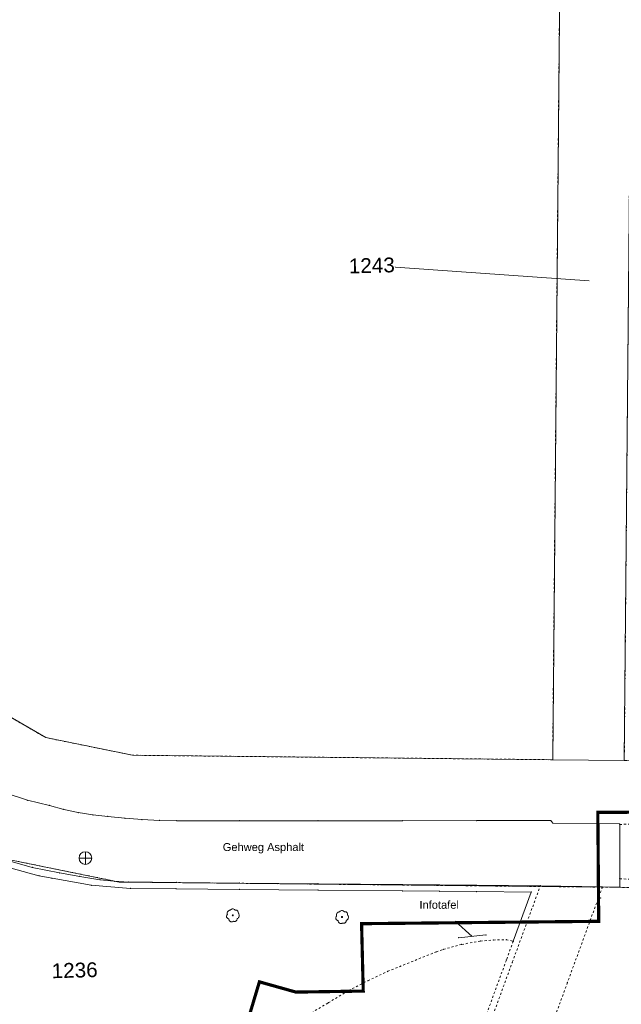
# Model space of a CAD drawing. Header units: millimetres. Extents: x -191 to 81095, y -508122 to 28741.
# Tile 101 of 251: x 4981 to 5009, y 10047 to 10093. Entities that reach past the tile are written whole.
import ezdxf

# ---------------------------------------------------------------- set-up
doc = ezdxf.new("R2010")
doc.units = ezdxf.units.MM
for name, pattern in [('Marx-Verm$0$1', [0]), ('Marx-Verm$0$3', [0.26, 0.11, -0.15]), ('VE22-087 DB - VST Hervest-Dorsten ALK VA2736$0$1', [0]), ('VE22-087 DB - VST Hervest-Dorsten ALK VA2736$0$2', [0.16, 0.06, -0.1]), ('VERDECKT2', [4.7625, 3.175, -1.5875])]:
    doc.linetypes.add(name, pattern=pattern)
doc.layers.get('0').update_dxf_attribs({"color": 251})
for name, color, linetype, lineweight in [('Marx-Verm$0$BStrasse-txt', 251, 'Marx-Verm$0$1', 25), ('Marx-Verm$0$L_B-Bstg', 251, 'Marx-Verm$0$1', 18), ('Marx-Verm$0$L_BStrasse', 251, 'Marx-Verm$0$1', 18), ('Marx-Verm$0$S_B-Bstg', 251, 'Marx-Verm$0$1', 18), ('Marx-Verm$0$S_BEntsorg', 251, 'Marx-Verm$0$1', 18), ('Marx-Verm$0$S_BStrasse', 251, 'Marx-Verm$0$1', 18), ('Marx-Verm$0$S_BTopogrf', 251, 'Marx-Verm$0$1', 18), ('VE22-087 DB - VST Hervest-Dorsten ALK VA2736$0$AX_Flurstueck', 9, 'VE22-087 DB - VST Hervest-Dorsten ALK VA2736$0$1', 18), ('VE22-087 DB - VST Hervest-Dorsten ALK VA2736$0$AX_Platz', 7, 'VE22-087 DB - VST Hervest-Dorsten ALK VA2736$0$1', 18), ('VE22-087 DB - VST Hervest-Dorsten ALK VA2736$0$AX_Weg', 7, 'VE22-087 DB - VST Hervest-Dorsten ALK VA2736$0$1', 18), ('VE22-087 DB - VST Hervest-Dorsten ALK VA2736$0$Flurgrenzen', 9, 'VE22-087 DB - VST Hervest-Dorsten ALK VA2736$0$1', 18)]:
    doc.layers.add(name, color=color, linetype=linetype, lineweight=lineweight)
doc.layers.add('TTK-P-Planfeststellungsgrenze 100', color=7, linetype='VERDECKT2', lineweight=50, true_color=0x000000)
doc.layers.add('XREF ALK Kataster', color=251, linetype='Continuous')
doc.layers.add('XREF Nachvermessung', color=7, linetype='Continuous')
doc.styles.add('Marx-Verm$0$Standard', font='arial.ttf')
doc.styles.add('VE22-087 DB - VST Hervest-Dorsten ALK VA2736$0$0', font='arial.ttf')

# ---------------------------------------------------------------- blocks, each defined once
blk = doc.blocks.new('VE22-087 DB - VST Hervest-Dorsten ALK VA2736')
at = {"layer": 'VE22-087 DB - VST Hervest-Dorsten ALK VA2736$0$AX_Flurstueck', "linetype": 'VE22-087 DB - VST Hervest-Dorsten ALK VA2736$0$1', "lineweight": 13, "ltscale": 0.5}
for points in [[(4935.969, 10104.344, 0), (4935.695, 10075.434, 0), (4960.946, 10075.194, 0), (4977.769, 10061.869, 0), (4982.209, 10059.301, 0), (4986.31, 10058.468, 0), (5006.172, 10058.256, 0), (5006.539, 10098.631, 0), (4999.312, 10100.743, 0), (4997.796, 10099.657, 0), (4996.401, 10098.922, 0), (4993.053, 10098.065, 0), (4982.511, 10101.936, 0), (4971.732, 10103.189, 0), (4970.49, 10103.334, 0), (4969.912, 10103.438, 0), (4956.734, 10103.56, 0), (4956.755, 10105.734, 0), (4955.316, 10106.039, 0), (4948.548, 10107.765, 0), (4941.638, 10107.841, 0)], [(5006.539, 10098.631, 0), (5006.172, 10058.256, 0), (5009.558, 10058.22, 0), (5009.911, 10097.645, 0)], [(4887.681, 10081.623, 0), (4886.315, 10078.904, 0), (4886.283, 10078.852, 0), (4884.24, 10075.483, 0), (4883.727, 10074.636, 0), (4882.314, 10072.581, 0), (4879.775, 10070.073, 0), (4877.566, 10066.986, 0), (4954.418, 10066.257, 0), (4954.47, 10069.008, 0), (4959.144, 10068.968, 0), (4974.387, 10056.893, 0), (4980.053, 10053.618, 0), (4985.674, 10052.474, 0), (5015.042, 10052.162, 0), (5016.883, 10058.142, 0), (5009.558, 10058.22, 0), (5006.172, 10058.256, 0), (4986.31, 10058.468, 0), (4982.209, 10059.301, 0), (4977.769, 10061.869, 0), (4960.946, 10075.194, 0), (4935.695, 10075.434, 0), (4897.296, 10075.799, 0)], [(4954.47, 10069.008, 0), (4954.418, 10066.257, 0), (4954.155, 10047.532, 0), (4954.151, 10046.621, 0), (4974.361, 10046.397, 0), (4976.879, 10045.932, 0), (4986.613, 10042.127, 0), (5013.134, 10045.965, 0), (5015.042, 10052.162, 0), (4985.674, 10052.474, 0), (4980.053, 10053.618, 0), (4974.387, 10056.893, 0), (4959.144, 10068.968, 0)]]:
    blk.add_polyline3d(points, close=True, dxfattribs=at)
blk.add_polyline3d([(5007.905, 10080.904, 0), (4997.619, 10081.631, 0)], dxfattribs=at)
at = {"layer": 'VE22-087 DB - VST Hervest-Dorsten ALK VA2736$0$AX_Flurstueck', "char_height": 0.7, "attachment_point": 2, "rotation": 1.5895, "style": 'VE22-087 DB - VST Hervest-Dorsten ALK VA2736$0$0', "bg_fill": 3, "box_fill_scale": 1, "bg_fill_color": 256, "bg_fill_transparency": 0}
for s, insert in [('1243', (4997.609, 10081.981)), ('1236', (4983.558, 10048.652))]:
    blk.add_mtext(s, dxfattribs=dict(at, insert=insert))
at = {"layer": 'VE22-087 DB - VST Hervest-Dorsten ALK VA2736$0$AX_Platz', "color": 254, "linetype": 'VE22-087 DB - VST Hervest-Dorsten ALK VA2736$0$1', "lineweight": 13, "ltscale": 0.5, "true_color": 0xd9ffd9}
blk.add_polyline3d([(5013.134, 10045.965, 0), (5015.042, 10052.162, 0), (4985.674, 10052.474, 0), (4980.053, 10053.618, 0), (4974.567, 10056.789, 0), (4974.387, 10056.893, 0), (4959.144, 10068.968, 0), (4954.47, 10069.008, 0), (4954.418, 10066.257, 0), (4954.155, 10047.532, 0), (4954.151, 10046.621, 0)], dxfattribs=at)
at = {"layer": 'VE22-087 DB - VST Hervest-Dorsten ALK VA2736$0$AX_Weg', "color": 7, "linetype": 'VE22-087 DB - VST Hervest-Dorsten ALK VA2736$0$2', "lineweight": 13, "ltscale": 0.5}
for points in [[(4877.566, 10066.986, 0), (4954.418, 10066.257, 0), (4954.47, 10069.008, 0), (4959.144, 10068.968, 0), (4974.387, 10056.893, 0), (4974.567, 10056.789, 0), (4980.053, 10053.618, 0), (4985.674, 10052.474, 0), (5015.042, 10052.162, 0), (5016.883, 10058.142, 0), (5009.558, 10058.22, 0), (5009.911, 10097.645, 0)], [(5006.539, 10098.631, 0), (5006.172, 10058.256, 0), (4986.31, 10058.468, 0), (4982.209, 10059.301, 0), (4977.769, 10061.869, 0), (4960.946, 10075.194, 0), (4935.695, 10075.434, 0)]]:
    blk.add_polyline3d(points, dxfattribs=at)
at = {"layer": 'VE22-087 DB - VST Hervest-Dorsten ALK VA2736$0$Flurgrenzen', "ltscale": 0.5}
for points in [[(4894.328, 10098.34, 0), (4890.776, 10091.162, 0), (4890.51, 10090.22, 0), (4888.596, 10083.445, 0), (4888.105, 10082.467, 0), (4887.681, 10081.623, 0), (4897.296, 10075.799, 0), (4960.946, 10075.194, 0), (4977.769, 10061.869, 0), (4982.209, 10059.301, 0), (4986.31, 10058.468, 0), (5006.172, 10058.256, 0), (5006.539, 10098.631, 0)], [(5006.539, 10098.631, 0), (5006.172, 10058.256, 0), (4986.31, 10058.468, 0), (4982.209, 10059.301, 0), (4977.769, 10061.869, 0), (4960.946, 10075.194, 0), (4897.296, 10075.799, 0), (4887.681, 10081.623, 0), (4888.105, 10082.467, 0), (4888.596, 10083.445, 0), (4890.51, 10090.22, 0), (4890.776, 10091.162, 0), (4894.328, 10098.34, 0)]]:
    blk.add_polyline3d(points, dxfattribs=at)
blk = doc.blocks.new('Marx-Verm$0$SYMB1123')
at = {"color": 0, "linetype": 'Marx-Verm$0$1', "ltscale": 0.2, "flags": 128}
for points in [[(0.19647, 0.40921), (0.23576, 0.41346), (0.27513, 0.4099), (0.31303, 0.39867), (0.34797, 0.3802), (0.3786, 0.35522), (0.40372, 0.3247), (0.42235, 0.28984), (0.43375, 0.252), (0.43749, 0.21265), (0.43341, 0.17333), (0.46256, 0.1354), (0.48458, 0.09294), (0.49879, 0.04726), (0.50475, -0.0002), (0.50226, -0.04798), (0.49141, -0.09457), (0.47254, -0.13852), (0.44622, -0.17847), (0.41329, -0.21317), (0.37477, -0.24153), (0.33186, -0.26268), (0.33273, -0.30376), (0.32507, -0.34414), (0.30922, -0.38205), (0.28586, -0.41586), (0.256, -0.4441), (0.22095, -0.46554), (0.18222, -0.47926), (0.14148, -0.48467), (0.10051, -0.48153), (0.06107, -0.46997), (0.02195, -0.49094), (-0.02029, -0.50459), (-0.06428, -0.51048), (-0.10863, -0.50841), (-0.15188, -0.49846), (-0.19267, -0.48095), (-0.22968, -0.45643), (-0.26171, -0.4257), (-0.28773, -0.38974), (-0.30692, -0.34971), (-0.31865, -0.3069), (-0.32255, -0.26268), (-0.35941, -0.25854), (-0.39461, -0.24682), (-0.42659, -0.22803), (-0.45397, -0.203), (-0.47553, -0.17281), (-0.49034, -0.1388), (-0.49775, -0.10245), (-0.49742, -0.06535), (-0.48939, -0.02914), (-0.47399, 0.00461), (-0.4519, 0.03441), (-0.4241, 0.05897), (-0.43881, 0.10042), (-0.44595, 0.14382), (-0.44529, 0.1878), (-0.43685, 0.23097), (-0.4209, 0.27196), (-0.39794, 0.30947), (-0.36869, 0.34233), (-0.33409, 0.36948), (-0.29523, 0.39008), (-0.25333, 0.40346), (-0.20972, 0.40921), (-0.17816, 0.44408), (-0.14072, 0.47252), (-0.09866, 0.49357), (-0.05345, 0.50649), (-0.00662, 0.51085), (0.0402, 0.50649), (0.08541, 0.49357), (0.12747, 0.47252), (0.16492, 0.44408)], [(0.04, 0), (0.03604, 0.01735), (0.02494, 0.03127), (0.0089, 0.039), (-0.0089, 0.039), (-0.02494, 0.03127), (-0.03604, 0.01735), (-0.04, 0), (-0.03604, -0.01735), (-0.02494, -0.03127), (-0.0089, -0.039), (0.0089, -0.039), (0.02494, -0.03127), (0.03604, -0.01735)]]:
    blk.add_lwpolyline(points, close=True, dxfattribs=at)
blk = doc.blocks.new('Marx-Verm$0$35')
at = {"color": 0}
for p, q in [((-0.5, 0), (0.5, 0)), ((0, -0.5), (0, 0.5))]:
    blk.add_line(p, q, dxfattribs=at)
blk.add_circle((0, 0), 0.5, dxfattribs=at)
blk = doc.blocks.new('Marx-Verm$0$99')
at = {"color": 0}
blk.add_point((0, 0), dxfattribs=at)
blk = doc.blocks.new('Marx-Verm')
at = {"layer": 'Marx-Verm$0$BStrasse-txt', "ltscale": 0.2, "elevation": 30.73, "flags": 128}
blk.add_lwpolyline([(2567426.341, 5726904.697), (2567425.526, 5726905.398)], dxfattribs=at)
at = {"layer": 'Marx-Verm$0$L_B-Bstg', "linetype": 'Marx-Verm$0$1', "ltscale": 0.2}
blk.add_line((2567432.383, 5726906.59, 30.822), (2567432.383, 5726906.59, 32.08), dxfattribs=at)
at = {"layer": 'Marx-Verm$0$L_B-Bstg', "ltscale": 0.2}
blk.add_line((2567426.982, 5726904.772, 30.731), (2567425.7, 5726904.621, 30.731), dxfattribs=at)
at = {"layer": 'Marx-Verm$0$L_BStrasse', "ltscale": 0.2}
for p, q in [((2567405.226, 5726910.86, 30.2), (2567404.208, 5726911.189, 30.175)), ((2567406.27, 5726910.628, 30.224), (2567405.226, 5726910.86, 30.2)), ((2567406.949, 5726910.451, 30.23), (2567406.27, 5726910.628, 30.224)), ((2567407.636, 5726910.312, 30.236), (2567406.949, 5726910.451, 30.23)), ((2567408.33, 5726910.211, 30.242), (2567407.636, 5726910.312, 30.236)), ((2567409.029, 5726910.149, 30.249), (2567408.33, 5726910.211, 30.242)), ((2567429.984, 5726910.218, 30.798), (2567426.483, 5726910.172, 30.652)), ((2567430.074, 5726910.106, 30.798), (2567429.984, 5726910.218, 30.798)), ((2567409.843, 5726910.073, 30.262), (2567409.029, 5726910.149, 30.249)), ((2567410.659, 5726910.02, 30.276), (2567409.843, 5726910.073, 30.262)), ((2567411.476, 5726909.989, 30.289), (2567410.659, 5726910.02, 30.276)), ((2567412.294, 5726909.982, 30.303), (2567411.476, 5726909.989, 30.289)), ((2567415.26, 5726910.022, 30.366), (2567412.294, 5726909.982, 30.303)), ((2567418.981, 5726910.071, 30.48), (2567415.26, 5726910.022, 30.366)), ((2567422.983, 5726910.125, 30.58), (2567418.981, 5726910.071, 30.48)), ((2567426.483, 5726910.172, 30.652), (2567422.983, 5726910.125, 30.58)), ((2567433.243, 5726910.102, 30.839), (2567430.074, 5726910.106, 30.798)), ((2567433.282, 5726907.115, 30.828), (2567433.243, 5726910.102, 30.839)), ((2567404.226, 5726908.035, 30.305), (2567405.497, 5726907.69, 30.314)), ((2567405.817, 5726907.301, 30.314), (2567404.329, 5726907.693, 30.305)), ((2567405.497, 5726907.69, 30.314), (2567406.791, 5726907.447, 30.323)), ((2567406.791, 5726907.447, 30.323), (2567407.745, 5726907.29, 30.342)), ((2567406.435, 5726907.185, 30.324), (2567405.817, 5726907.301, 30.314)), ((2567408.294, 5726906.883, 30.361), (2567406.435, 5726907.185, 30.324)), ((2567407.745, 5726907.29, 30.342), (2567408.701, 5726907.15, 30.361)), ((2567408.701, 5726907.15, 30.361), (2567409.375, 5726907.085, 30.354)), ((2567409.375, 5726907.085, 30.354), (2567410.052, 5726907.058, 30.347)), ((2567410.052, 5726907.058, 30.347), (2567411.18, 5726907.062, 30.373)), ((2567411.18, 5726907.062, 30.373), (2567412.308, 5726907.067, 30.398)), ((2567412.308, 5726907.067, 30.398), (2567415.3, 5726907.078, 30.46)), ((2567415.3, 5726907.078, 30.46), (2567419.02, 5726907.091, 30.536)), ((2567419.02, 5726907.091, 30.536), (2567423.023, 5726907.106, 30.605)), ((2567423.023, 5726907.106, 30.605), (2567426.524, 5726907.119, 30.698)), ((2567426.524, 5726907.119, 30.698), (2567429.527, 5726907.13, 30.792)), ((2567429.527, 5726907.13, 30.792), (2567432.467, 5726907.118, 30.82)), ((2567433.282, 5726907.115, 30.828), (2567429.527, 5726907.13, 30.792)), ((2567429.527, 5726907.13, 30.792), (2567433.282, 5726907.115, 30.828)), ((2567432.467, 5726907.118, 30.82), (2567433.282, 5726907.115, 30.828)), ((2567410.144, 5726906.758, 30.347), (2567408.294, 5726906.883, 30.361)), ((2567412.307, 5726906.766, 30.398), (2567410.144, 5726906.758, 30.347)), ((2567415.305, 5726906.777, 30.46), (2567412.307, 5726906.766, 30.398)), ((2567419.025, 5726906.791, 30.536), (2567415.305, 5726906.777, 30.46)), ((2567423.019, 5726906.805, 30.604), (2567419.025, 5726906.791, 30.536)), ((2567424.773, 5726906.812, 30.652), (2567423.019, 5726906.805, 30.604)), ((2567426.527, 5726906.818, 30.7), (2567424.773, 5726906.812, 30.652)), ((2567429.103, 5726906.827, 30.792), (2567426.527, 5726906.818, 30.7)), ((2567428.28, 5726904.488, 30.807), (2567429.103, 5726906.827, 30.792))]:
    blk.add_line(p, q, dxfattribs=at)
at = {"layer": 'Marx-Verm$0$L_BStrasse', "linetype": 'Marx-Verm$0$3', "ltscale": 0.2}
for p, q in [((2567433.243, 5726910.081, 30.84), (2567436.517, 5726910.244, 30.45)), ((2567433.277, 5726907.512, 30.3), (2567436.582, 5726907.371, 30.45)), ((2567428.249, 5726903.497, 30.812), (2567429.527, 5726907.13, 30.792)), ((2567432.467, 5726907.118, 30.82), (2567430.869, 5726902.575, 30.838)), ((2567424.979, 5726904.063, 30.73), (2567425.844, 5726904.309, 30.745)), ((2567425.844, 5726904.309, 30.745), (2567426.728, 5726904.478, 30.76)), ((2567426.728, 5726904.478, 30.76), (2567427.336, 5726904.537, 30.764)), ((2567427.336, 5726904.537, 30.764), (2567427.948, 5726904.56, 30.769)), ((2567427.948, 5726904.56, 30.769), (2567428.28, 5726904.488, 30.807)), ((2567428.28, 5726904.488, 30.807), (2567427.966, 5726903.596, 30.812)), ((2567422.357, 5726902.987, 30.713), (2567424.64, 5726903.943, 30.725)), ((2567424.64, 5726903.943, 30.725), (2567424.979, 5726904.063, 30.73)), ((2567426.313, 5726897.989, 30.843), (2567428.249, 5726903.497, 30.812)), ((2567427.966, 5726903.596, 30.812), (2567426.999, 5726900.846, 30.828)), ((2567421.432, 5726902.537, 30.715), (2567422.357, 5726902.987, 30.713)), ((2567420.522, 5726902.058, 30.716), (2567421.432, 5726902.537, 30.715)), ((2567430.869, 5726902.575, 30.838), (2567428.971, 5726897.177, 30.859)), ((2567419.57, 5726901.469, 30.688), (2567420.522, 5726902.058, 30.716)), ((2567418.617, 5726900.879, 30.659), (2567419.57, 5726901.469, 30.688))]:
    blk.add_line(p, q, dxfattribs=at)
at = {"layer": 'Marx-Verm$0$S_B-Bstg'}
for p, xscale, yscale, zscale, rotation in [((2567432.383, 5726906.59, 30.822), 0.2, 0.2, 0.2, 0.7647518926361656), ((2567432.383, 5726906.59, 32.08), 0.2, 0.2, 0.2, 0.7647518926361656), ((2567425.7, 5726904.621, 30.731), 0.1999999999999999, 0.1999999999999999, 0.1999999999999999, 0.7647517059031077), ((2567426.982, 5726904.772, 30.731), 0.2, 0.2, 0.2, 0.7647517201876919)]:
    blk.add_blockref('Marx-Verm$0$99', p, dxfattribs=dict(at, xscale=xscale, yscale=yscale, zscale=zscale, rotation=rotation))
at = {"layer": 'Marx-Verm$0$S_BEntsorg', "xscale": 0.6, "yscale": 0.6, "zscale": 0.6, "rotation": 0.7647520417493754}
blk.add_blockref('Marx-Verm$0$35', (2567408.002, 5726908.164, 30.313), dxfattribs=at)
at = {"layer": 'Marx-Verm$0$S_BStrasse'}
for p, xscale, yscale, zscale, rotation in [((2567405.226, 5726910.86, 30.2), 0.2000000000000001, 0.2000000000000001, 0.2000000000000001, 0.7647522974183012), ((2567406.27, 5726910.628, 30.224), 0.2000000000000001, 0.2000000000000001, 0.2000000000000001, 0.7647522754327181), ((2567406.949, 5726910.451, 30.23), 0.2, 0.2, 0.2, 0.7647522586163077), ((2567407.636, 5726910.312, 30.236), 0.2, 0.2, 0.2, 0.7647522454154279), ((2567408.33, 5726910.211, 30.242), 0.1999999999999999, 0.1999999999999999, 0.1999999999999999, 0.7647522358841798), ((2567429.984, 5726910.218, 30.798), 0.2, 0.2, 0.2, 0.7647522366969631), ((2567409.029, 5726910.149, 30.249), 0.2, 0.2, 0.2, 0.7647522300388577), ((2567409.843, 5726910.073, 30.262), 0.2, 0.2, 0.2, 0.764752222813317), ((2567410.659, 5726910.02, 30.276), 0.2, 0.2, 0.2, 0.7647522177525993), ((2567411.476, 5726909.989, 30.289), 0.2, 0.2, 0.2, 0.7647522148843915), ((2567412.294, 5726909.982, 30.303), 0.2, 0.2, 0.2, 0.7647522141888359), ((2567415.26, 5726910.022, 30.366), 0.2, 0.2, 0.2, 0.7647522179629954), ((2567418.981, 5726910.071, 30.48), 0.2, 0.2, 0.2, 0.7647522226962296), ((2567422.983, 5726910.125, 30.58), 0.2, 0.2, 0.2, 0.7647522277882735), ((2567426.483, 5726910.172, 30.652), 0.2, 0.2, 0.2, 0.7647522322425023), ((2567430.074, 5726910.106, 30.798), 0.2, 0.2, 0.2, 0.7647522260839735), ((2567433.243, 5726910.102, 30.839), 0.1999999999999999, 0.1999999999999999, 0.1999999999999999, 0.7647522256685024), ((2567433.243, 5726910.081, 30.84), 0.2, 0.2, 0.2, 0.7647522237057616), ((2567405.497, 5726907.69, 30.314), 0.2, 0.2, 0.2, 0.7647519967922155), ((2567406.791, 5726907.447, 30.323), 0.2, 0.2, 0.2, 0.7647519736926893), ((2567433.277, 5726907.512, 30.3), 0.2, 0.2, 0.2, 0.7647519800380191), ((2567405.817, 5726907.301, 30.314), 0.1999999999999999, 0.1999999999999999, 0.1999999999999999, 0.7647519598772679), ((2567406.435, 5726907.185, 30.324), 0.1999999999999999, 0.1999999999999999, 0.1999999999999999, 0.7647519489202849), ((2567407.745, 5726907.29, 30.342), 0.2000000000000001, 0.2000000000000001, 0.2000000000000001, 0.7647519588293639), ((2567408.701, 5726907.15, 30.361), 0.2, 0.2, 0.2, 0.7647519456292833), ((2567409.375, 5726907.085, 30.354), 0.2, 0.2, 0.2, 0.7647519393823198), ((2567410.052, 5726907.058, 30.347), 0.2, 0.2, 0.2, 0.7647519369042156), ((2567411.18, 5726907.062, 30.373), 0.2, 0.2, 0.2, 0.7647519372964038), ((2567412.308, 5726907.067, 30.398), 0.2, 0.2, 0.2, 0.7647519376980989), ((2567415.3, 5726907.078, 30.46), 0.2, 0.2, 0.2, 0.7647519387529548), ((2567419.02, 5726907.091, 30.536), 0.1999999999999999, 0.1999999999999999, 0.1999999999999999, 0.7647519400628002), ((2567423.023, 5726907.106, 30.605), 0.2, 0.2, 0.2, 0.7647519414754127), ((2567426.524, 5726907.119, 30.698), 0.2, 0.2, 0.2, 0.7647519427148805), ((2567429.527, 5726907.13, 30.792), 0.2000000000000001, 0.2000000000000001, 0.2000000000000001, 0.7647519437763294), ((2567432.467, 5726907.118, 30.82), 0.2, 0.2, 0.2, 0.7647519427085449), ((2567433.282, 5726907.115, 30.828), 0.2, 0.2, 0.2, 0.764751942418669), ((2567408.294, 5726906.883, 30.361), 0.2, 0.2, 0.2, 0.764751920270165), ((2567410.144, 5726906.758, 30.347), 0.2, 0.2, 0.2, 0.7647519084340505), ((2567412.307, 5726906.766, 30.398), 0.1999999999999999, 0.1999999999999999, 0.1999999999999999, 0.7647519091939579), ((2567415.305, 5726906.777, 30.46), 0.2, 0.2, 0.2, 0.7647519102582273), ((2567419.025, 5726906.791, 30.536), 0.2, 0.2, 0.2, 0.764751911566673), ((2567423.019, 5726906.805, 30.604), 0.2000000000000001, 0.2000000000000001, 0.2000000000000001, 0.764751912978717), ((2567424.773, 5726906.812, 30.652), 0.2, 0.2, 0.2, 0.7647519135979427), ((2567426.527, 5726906.818, 30.7), 0.1999999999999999, 0.1999999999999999, 0.1999999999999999, 0.764751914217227), ((2567429.103, 5726906.827, 30.792), 0.2000000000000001, 0.2000000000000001, 0.2000000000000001, 0.7647519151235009), ((2567425.844, 5726904.309, 30.745), 0.2, 0.2, 0.2, 0.764751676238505), ((2567426.728, 5726904.478, 30.76), 0.2, 0.2, 0.2, 0.7647516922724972), ((2567427.336, 5726904.537, 30.764), 0.1999999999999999, 0.1999999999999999, 0.1999999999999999, 0.7647516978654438), ((2567427.948, 5726904.56, 30.769), 0.2, 0.2, 0.2, 0.7647517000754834), ((2567428.28, 5726904.488, 30.807), 0.2, 0.2, 0.2, 0.7647516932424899), ((2567424.64, 5726903.943, 30.725), 0.2, 0.2, 0.2, 0.7647516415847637), ((2567424.979, 5726904.063, 30.73), 0.2000000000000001, 0.2000000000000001, 0.2000000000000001, 0.7647516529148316), ((2567427.966, 5726903.596, 30.812), 0.2, 0.2, 0.2, 0.7647516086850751), ((2567428.249, 5726903.497, 30.812), 0.2000000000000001, 0.2000000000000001, 0.2000000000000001, 0.7647515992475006), ((2567422.357, 5726902.987, 30.713), 0.2000000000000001, 0.2000000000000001, 0.2000000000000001, 0.7647515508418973), ((2567421.432, 5726902.537, 30.715), 0.2, 0.2, 0.2, 0.7647515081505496), ((2567430.869, 5726902.575, 30.838), 0.2, 0.2, 0.2, 0.7647515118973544), ((2567420.522, 5726902.058, 30.716), 0.2, 0.2, 0.2, 0.7647514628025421), ((2567419.57, 5726901.469, 30.688), 0.2, 0.2, 0.2, 0.7647514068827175)]:
    blk.add_blockref('Marx-Verm$0$99', p, dxfattribs=dict(at, xscale=xscale, yscale=yscale, zscale=zscale, rotation=rotation))
at = {"layer": 'Marx-Verm$0$S_BTopogrf'}
for p, xscale, yscale, zscale, rotation in [((2567415.006, 5726905.544, 30.49), 0.6000000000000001, 0.6000000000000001, 0.6000000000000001, 0.764751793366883), ((2567420.171, 5726905.531, 30.585), 0.6000000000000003, 0.6000000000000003, 0.6000000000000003, 0.7647517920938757)]:
    blk.add_blockref('Marx-Verm$0$SYMB1123', p, dxfattribs=dict(at, xscale=xscale, yscale=yscale, zscale=zscale, rotation=rotation))
at = {"layer": 'Marx-Verm$0$BStrasse-txt', "char_height": 0.375, "attachment_point": 1, "rotation": 0.7648, "style": 'Marx-Verm$0$Standard'}
for s, insert in [('Gehweg Asphalt', (2567414.485, 5726908.955, 30.53)), ('Infotafel', (2567423.822, 5726906.345, 30.73))]:
    blk.add_mtext(s, dxfattribs=dict(at, insert=insert))

msp = doc.modelspace()

# ---------------------------------------------------------------- block references
at = {"layer": 'XREF ALK Kataster', "color": 251}
msp.add_blockref('VE22-087 DB - VST Hervest-Dorsten ALK VA2736', (0, 0), dxfattribs=at)

# ---------------------------------------------------------------- next in the draw order: linework, layer by layer
at = {"layer": 'TTK-P-Planfeststellungsgrenze 100', "color": 251, "ltscale": 2, "const_width": 0.15, "flags": 128}
msp.add_lwpolyline([(4968.094, 9794.463), (4968.094, 9794.463), (4973.036, 9813.205), (5011.093, 9926.649), (5036.611, 10010.672), (5046.106, 10041.346), (5049.146, 10040.049), (5053.692, 10040.845), (5057.785, 10049.418), (5068.793, 10053.109), (5111.953, 10052.501), (5130.957, 10053.343), (5140.45, 10034.472), (5155.641, 10043.774), (5148.26, 10059.136), (5175.542, 10069.356), (5165.909, 10097.601), (5148.226, 10095.355), (5135.588, 10095.855), (5135.559, 10098.457), (5128.48, 10098.382), (5128.34, 10093.819), (5110.716, 10089.986), (5085.478, 10089.418), (5085.012, 10094.318), (5077.205, 10093.731), (5061.748, 10061.335), (5017.113, 10061.358), (5015.555, 10055.788), (5008.307, 10055.769), (5008.349, 10050.615), (4997.136, 10050.503), (4997.215, 10047.316), (4994.03, 10047.268), (4992.305, 10047.753), (4989.034, 10036.825), (4980.865, 10040.773), (4979.48, 10038.145), (4989.931, 10033.218), (4989.162, 10030.954), (4996.608, 10028.038), (4994.671, 10024.295), (4995.634, 10021.526), (4996.282, 10020.129), (4996.599, 10018.566), (4997.624, 10018.205), (4990.303, 9994.294), (4983.884, 9991.165), (4980.744, 9989.818), (4978.515, 9987.81), (4976.292, 9984.855), (4969.467, 9971.076), (4967.508, 9943.363), (4963.475, 9931.249), (4949.53, 9850.232), (4938.211, 9799.805, 0.535585), (4943.863, 9790.457)], format="xyb", close=True, dxfattribs=at)

# ---------------------------------------------------------------- next in the draw order: block references
at = {"layer": 'XREF Nachvermessung', "color": 251, "rotation": 359.2603692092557}
msp.add_blockref('Marx-Verm', (-2636136.569, -5683235.662), dxfattribs=at)

doc.saveas('drawing.dxf')
